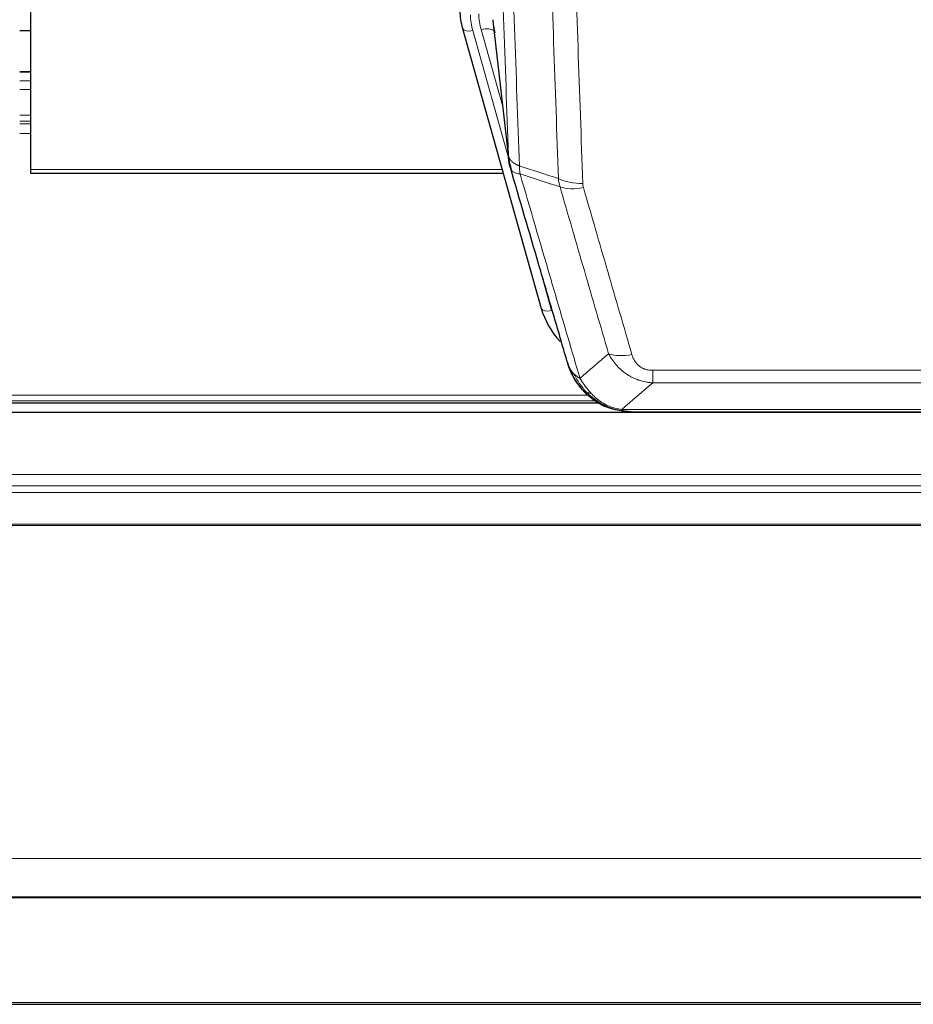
# Model space of a CAD drawing. Header units: inches. Extents: x 0 to 23760, y -13 to 16800.
# Tile 10 of 256: x 3810 to 4062, y 4753 to 5030. Entities that reach past the tile are written whole.
import ezdxf

# ---------------------------------------------------------------- set-up
doc = ezdxf.new("R2010")
doc.units = ezdxf.units.IN
doc.layers.add('1', color=7, linetype='Continuous', true_color=0xffffff)
doc.layers.add('254', color=7, linetype='Continuous', true_color=0xffffff)

msp = doc.modelspace()

# ---------------------------------------------------------------- linework, layer by layer
at = {"layer": '1', "color": 2, "linetype": 'Continuous', "lineweight": 25}
for p, q in [((3813.001, 5133.329), (3813.001, 4987.86)), ((3943.394, 5028.865), (3947.809, 4990.346)), ((3934.755, 5027.641), (3934.774, 5027.545)), ((3934.774, 5027.545), (3956.948, 4948.659)), ((3813.046, 5015.309), (3810.073, 5015.309)), ((3813.001, 4987.86), (3813.001, 4986.829)), ((3813.001, 4986.829), (3946.22, 4986.829)), ((3649.078, 4922.073), (3973, 4922.073)), ((3974.999, 4921.043), (3974.899, 4921.072)), ((3979.548, 4919.567), (4202.454, 4919.567)), ((4313.501, 4919.376), (3250.905, 4919.376)), ((2938.501, 4782.883), (4313.501, 4782.883)), ((2938.501, 4782.701), (4313.501, 4782.701)), ((2938.501, 4752.573), (4313.501, 4752.573))]:
    msp.add_line(p, q, dxfattribs=at)
at = {"layer": '1', "color": 110, "linetype": 'Continuous', "lineweight": 13}
for p, q in [((3943.304, 5030.038), (3947.68, 4991.858)), ((3937.662, 5026.971), (3947.734, 4991.137)), ((3946.035, 5005.826), (3940.009, 5027.264)), ((3810.073, 5015.253), (3813.046, 5015.253)), ((3810.073, 5012.805), (3813.046, 5012.805)), ((3810.073, 5010.327), (3813.046, 5010.327)), ((3810.073, 5003.137), (3813.046, 5003.137)), ((3810.073, 5001.485), (3813.046, 5001.485)), ((3810.073, 5000.7), (3813.046, 5000.7)), ((3810.073, 4998.002), (3813.046, 4998.002)), ((3813.001, 4987.86), (3945.933, 4987.86)), ((3955.11, 4964.897), (3959.836, 4948.085)), ((3988.33, 4931.231), (4193.672, 4931.231)), ((3988.33, 4927.698), (3988.33, 4931.231)), ((4193.672, 4927.698), (3988.33, 4927.698)), ((3650.416, 4922.634), (3972.182, 4922.634)), ((3651.828, 4924.247), (3970.175, 4924.247)), ((3974.899, 4921.072), (3974.83, 4921.229)), ((3979.598, 4920.23), (4202.404, 4920.23)), ((3245.642, 4901.919), (4313.501, 4901.919)), ((3244.653, 4898.677), (4313.501, 4898.677)), ((3244.116, 4896.833), (4313.501, 4896.833)), ((3241.28, 4887.475), (4313.501, 4887.475)), ((3241.409, 4887.92), (4313.501, 4887.92)), ((2938.501, 4793.648), (4313.501, 4793.648)), ((2938.501, 4753.118), (4313.501, 4753.118))]:
    msp.add_line(p, q, dxfattribs=at)
at = {"layer": '1', "color": 2, "linetype": 'Continuous', "lineweight": 25}
for centre, major_axis, ratio, start_param, end_param in [((3960.983, 5033.508), (-27.027, -0.37), 0.8864308, 0.02276, 0.2319114), ((3963.33, 5030.568), (20.035, -0.399), 0.8846078, 3.1939931, 3.4031446), ((3983.142, 4954.672), (-27.014, -0.465), 0.8900028, 0.2292736, 0.673414)]:
    msp.add_ellipse(centre, major_axis=major_axis, ratio=ratio, start_param=start_param, end_param=end_param, dxfattribs=at)
at = {"layer": '1', "color": 110, "linetype": 'Continuous', "lineweight": 13}
for centre, major_axis, ratio, start_param, end_param in [((3960.983, 5032.123), (-24.033, -0.038), 0.8858289, 0.0334668, 0.2426182), ((3963.33, 5032.415), (-24.033, -0.038), 0.8858289, 0.0334668, 0.2426182), ((3937.662, 5028.357), (2.888, 0.812), 0.4480327, 3.1416079, 4.5871119), ((3940.009, 5025.417), (3.851, 1.082), 0.4480327, 0.2500116, 1.4455193), ((3968.634, 4989.508), (-9.994, -0.345), 0.559112, 0.7940626, 1.551472), ((3968.822, 4988.335), (-9.604, -2.788), 0.5442898, 0.6684637, 1.414101), ((3959.836, 4949.47), (2.888, 0.812), 0.4480327, 3.1416079, 4.5871119), ((3982.483, 4941.453), (-9.598, -2.808), 0.562843, 0.6646512, 1.4076092)]:
    msp.add_ellipse(centre, major_axis=major_axis, ratio=ratio, start_param=start_param, end_param=end_param, dxfattribs=at)
for points, knots in [([(3947.68, 4991.858), (3947.236, 5004.705), (3946.33, 5030.556), (3944.923, 5069.8), (3943.953, 5096.274), (3943.398, 5111.253), (3943.336, 5112.919), (3943.213, 5116.252), (3943.027, 5121.256), (3942.59, 5132.955), (3942.211, 5143.023), (3941.893, 5151.437), (3941.83, 5153.121), (3941.702, 5156.491), (3941.51, 5161.548), (3941.06, 5173.372), (3940.67, 5183.545), (3939.884, 5203.94), (3938.82, 5231.267), (3937.179, 5272.662), (3936.055, 5300.526), (3935.485, 5314.526)], [0, 0, 0, 0, 0.125, 0.25, 0.375, 0.375, 0.390625, 0.390625, 0.40625, 0.4375, 0.5, 0.5, 0.515625, 0.515625, 0.53125, 0.5625, 0.625, 0.625, 0.75, 0.875, 1, 1, 1, 1]), ([(3938.541, 5312.746), (3939.112, 5298.693), (3940.24, 5270.722), (3941.885, 5229.17), (3942.951, 5201.739), (3943.74, 5181.266), (3944.131, 5171.055), (3944.582, 5159.187), (3944.775, 5154.11), (3944.903, 5150.727), (3944.967, 5149.037), (3945.286, 5140.591), (3945.665, 5130.484), (3946.103, 5118.741), (3946.29, 5113.718), (3946.414, 5110.372), (3946.476, 5108.7), (3947.032, 5093.664), (3948.005, 5067.089), (3949.415, 5027.695), (3950.324, 5001.746), (3950.77, 4988.849)], [0, 0, 0, 0, 0.125, 0.25, 0.375, 0.375, 0.4375, 0.46875, 0.484375, 0.484375, 0.5, 0.5, 0.5625, 0.59375, 0.609375, 0.609375, 0.625, 0.625, 0.75, 0.875, 1, 1, 1, 1]), ([(3961.767, 4985.281), (3961.328, 4997.978), (3960.437, 5023.523), (3959.515, 5049.37), (3958.812, 5068.868), (3958.576, 5075.387), (3958.099, 5088.461), (3957.859, 5095.017), (3957.133, 5114.741), (3956.641, 5127.961), (3956.017, 5144.575), (3955.891, 5147.902), (3955.64, 5154.564), (3955.261, 5164.569), (3954.878, 5174.611), (3954.106, 5194.744), (3953.062, 5221.718), (3951.453, 5262.57), (3950.351, 5290.065), (3949.792, 5303.878)], [0, 0, 0, 0, 0.125, 0.25, 0.25, 0.3125, 0.3125, 0.375, 0.375, 0.5, 0.5, 0.53125, 0.53125, 0.5625, 0.625, 0.625, 0.75, 0.875, 1, 1, 1, 1]), ([(3956.676, 5302.918), (3957.233, 5289.087), (3958.334, 5261.557), (3959.941, 5220.653), (3960.984, 5193.645), (3961.754, 5173.486), (3962.137, 5163.432), (3962.515, 5153.414), (3962.766, 5146.743), (3962.892, 5143.412), (3963.515, 5126.777), (3964.006, 5113.539), (3964.732, 5093.79), (3964.972, 5087.226), (3965.447, 5074.135), (3965.683, 5067.609), (3966.385, 5048.086), (3967.306, 5022.206), (3968.196, 4996.628), (3968.634, 4983.915)], [0, 0, 0, 0, 0.125, 0.25, 0.375, 0.375, 0.4375, 0.46875, 0.46875, 0.5, 0.5, 0.625, 0.625, 0.6875, 0.6875, 0.75, 0.75, 0.875, 1, 1, 1, 1]), ([(3947.68, 4991.858), (3947.681, 4991.85), (3947.683, 4991.834), (3947.686, 4991.81), (3947.689, 4991.787), (3947.693, 4991.763), (3947.697, 4991.739), (3947.701, 4991.716), (3947.705, 4991.692), (3947.71, 4991.669), (3947.715, 4991.645), (3947.72, 4991.621), (3947.725, 4991.598), (3947.731, 4991.574), (3947.737, 4991.551), (3947.743, 4991.527), (3947.749, 4991.504), (3947.756, 4991.48), (3947.762, 4991.457), (3947.77, 4991.434), (3947.777, 4991.41), (3947.785, 4991.387), (3947.792, 4991.364), (3947.801, 4991.34), (3947.809, 4991.317), (3947.818, 4991.294), (3947.826, 4991.27), (3947.836, 4991.247), (3947.845, 4991.224), (3947.855, 4991.201), (3947.864, 4991.178), (3947.875, 4991.155), (3947.885, 4991.132), (3947.896, 4991.109), (3947.906, 4991.086), (3947.918, 4991.063), (3947.929, 4991.04), (3947.941, 4991.017), (3947.952, 4990.994), (3947.965, 4990.971), (3947.977, 4990.949), (3947.989, 4990.926), (3948.002, 4990.903), (3948.015, 4990.881), (3948.029, 4990.858), (3948.042, 4990.836), (3948.056, 4990.813), (3948.07, 4990.791), (3948.085, 4990.768), (3948.099, 4990.746), (3948.114, 4990.723), (3948.129, 4990.701), (3948.144, 4990.679), (3948.16, 4990.657), (3948.176, 4990.635), (3948.192, 4990.612), (3948.208, 4990.59), (3948.225, 4990.568), (3948.241, 4990.546), (3948.258, 4990.525), (3948.276, 4990.503), (3948.293, 4990.481), (3948.311, 4990.459), (3948.329, 4990.437), (3948.347, 4990.416), (3948.365, 4990.394), (3948.384, 4990.373), (3948.403, 4990.351), (3948.422, 4990.33), (3948.441, 4990.308), (3948.461, 4990.287), (3948.481, 4990.266), (3948.501, 4990.245), (3948.521, 4990.224), (3948.542, 4990.203), (3948.563, 4990.182), (3948.59, 4990.154), (3948.623, 4990.121), (3948.664, 4990.083), (3948.706, 4990.044), (3948.748, 4990.006), (3948.792, 4989.968), (3948.836, 4989.93), (3948.88, 4989.893), (3948.926, 4989.856), (3948.972, 4989.819), (3949.019, 4989.783), (3949.067, 4989.746), (3949.116, 4989.711), (3949.165, 4989.675), (3949.216, 4989.64), (3949.267, 4989.605), (3949.318, 4989.57), (3949.371, 4989.536), (3949.424, 4989.502), (3949.478, 4989.469), (3949.532, 4989.436), (3949.588, 4989.403), (3949.644, 4989.37), (3949.701, 4989.338), (3949.758, 4989.306), (3949.816, 4989.275), (3949.875, 4989.244), (3949.935, 4989.213), (3949.995, 4989.183), (3950.056, 4989.153), (3950.118, 4989.123), (3950.18, 4989.094), (3950.243, 4989.065), (3950.306, 4989.037), (3950.371, 4989.009), (3950.436, 4988.981), (3950.501, 4988.954), (3950.567, 4988.927), (3950.634, 4988.901), (3950.702, 4988.875), (3950.747, 4988.858), (3950.77, 4988.849)], [0, 0, 0, 0, 0.0066687, 0.0133374, 0.0200061, 0.0266746, 0.0333432, 0.0400116, 0.0466801, 0.0533484, 0.0600168, 0.066685, 0.0733532, 0.0800214, 0.0866895, 0.0933575, 0.1000255, 0.1066935, 0.1133614, 0.1200292, 0.126697, 0.1333647, 0.1400324, 0.1467001, 0.1533676, 0.1600352, 0.1667026, 0.1733701, 0.1800374, 0.1867047, 0.193372, 0.2000392, 0.2067064, 0.2133735, 0.2200405, 0.2267075, 0.2333745, 0.2400414, 0.2467082, 0.253375, 0.2600418, 0.2667085, 0.2733751, 0.2800417, 0.2867082, 0.2933747, 0.3000412, 0.3067075, 0.3133739, 0.3200401, 0.3267064, 0.3333725, 0.3400387, 0.3467047, 0.3533708, 0.3600367, 0.3667026, 0.3733685, 0.3800343, 0.3867001, 0.3933658, 0.4000315, 0.4066971, 0.4133626, 0.4200281, 0.4266936, 0.433359, 0.4400243, 0.4466896, 0.4533549, 0.4600201, 0.4666852, 0.4733503, 0.4800154, 0.4866804, 0.4933453, 0.5000102, 0.5125098, 0.5250093, 0.5375088, 0.5500082, 0.5625077, 0.5750071, 0.5875066, 0.600006, 0.6125054, 0.6250049, 0.6375043, 0.6500037, 0.6625032, 0.6750026, 0.6875021, 0.7000016, 0.7125011, 0.7250006, 0.7375001, 0.7499997, 0.7624993, 0.7749989, 0.7874985, 0.7999982, 0.812498, 0.8249977, 0.8374975, 0.8499974, 0.8624973, 0.8749972, 0.8874972, 0.8999973, 0.9124974, 0.9249976, 0.9374978, 0.9499981, 0.9624985, 0.9749989, 0.9874994, 1, 1, 1, 1]), ([(3950.982, 4986.559), (3950.907, 4986.931), (3950.864, 4987.303), (3950.806, 4988.061), (3950.791, 4988.448), (3950.77, 4988.849)], [0, 0, 0, 0, 0.5, 0.5, 1, 1, 1, 1]), ([(3948.237, 4988.407), (3948.258, 4988.161), (3948.336, 4987.93), (3948.599, 4987.51), (3948.785, 4987.322), (3949.256, 4987), (3949.542, 4986.866), (3950.2, 4986.663), (3950.573, 4986.593), (3950.982, 4986.559)], [0, 0, 0, 0, 0.25, 0.25, 0.5, 0.5, 0.75, 0.75, 1, 1, 1, 1]), ([(3950.982, 4986.559), (3953.804, 4976.865), (3956.62, 4967.218), (3960.833, 4952.815), (3962.236, 4948.025), (3965.038, 4938.47), (3966.438, 4933.703), (3967.836, 4928.949)], [0, 0, 0, 0, 0.5, 0.5, 0.75, 0.75, 1, 1, 1, 1]), ([(3968.822, 4982.737), (3968.766, 4982.931), (3968.722, 4983.126), (3968.66, 4983.518), (3968.641, 4983.716), (3968.634, 4983.915)], [0, 0, 0, 0, 0.5, 0.5, 1, 1, 1, 1]), ([(3975.903, 4935.911), (3974.767, 4939.797), (3973.631, 4943.691), (3971.356, 4951.493), (3970.217, 4955.402), (3966.797, 4967.152), (3964.513, 4975.015), (3962.225, 4982.908)], [0, 0, 0, 0, 0.25, 0.25, 0.5, 0.5, 1, 1, 1, 1]), ([(3968.822, 4982.737), (3971.107, 4974.832), (3973.388, 4966.957), (3976.804, 4955.188), (3977.941, 4951.273), (3980.214, 4943.458), (3981.349, 4939.559), (3982.483, 4935.666)], [0, 0, 0, 0, 0.5, 0.5, 0.75, 0.75, 1, 1, 1, 1]), ([(3988.33, 4927.698), (3987.995, 4927.721), (3987.662, 4927.754), (3986.999, 4927.842), (3986.67, 4927.895), (3985.695, 4928.087), (3985.057, 4928.256), (3984.354, 4928.493), (3984.276, 4928.52), (3984.121, 4928.575), (3984.043, 4928.603), (3983.812, 4928.69), (3983.659, 4928.75), (3983.205, 4928.938), (3982.61, 4929.208), (3982.037, 4929.515), (3981.616, 4929.76), (3981.407, 4929.887), (3981.202, 4930.018), (3981.065, 4930.107), (3980.998, 4930.152), (3980.392, 4930.561), (3979.884, 4930.957), (3979.165, 4931.596), (3978.932, 4931.817), (3978.594, 4932.159), (3978.483, 4932.275), (3978.264, 4932.511), (3978.157, 4932.63), (3977.63, 4933.236), (3977.241, 4933.742), (3976.527, 4934.796), (3976.2, 4935.344), (3975.903, 4935.911)], [0, 0, 0, 0, 0.0625, 0.0625, 0.125, 0.125, 0.25, 0.25, 0.265625, 0.265625, 0.28125, 0.28125, 0.3125, 0.3125, 0.375, 0.4375, 0.4375, 0.46875, 0.484375, 0.484375, 0.5, 0.5, 0.625, 0.625, 0.6875, 0.6875, 0.71875, 0.71875, 0.75, 0.75, 0.875, 0.875, 1, 1, 1, 1]), ([(3988.33, 4931.231), (3988.147, 4931.231), (3987.965, 4931.237), (3987.601, 4931.263), (3987.421, 4931.283), (3987.066, 4931.337), (3986.89, 4931.37), (3986.544, 4931.453), (3986.373, 4931.501), (3986.162, 4931.571), (3986.12, 4931.586), (3986.036, 4931.616), (3985.912, 4931.662), (3985.79, 4931.712), (3985.551, 4931.817), (3985.243, 4931.97), (3984.956, 4932.149), (3984.783, 4932.268), (3984.749, 4932.292), (3984.681, 4932.342), (3984.647, 4932.367), (3984.547, 4932.443), (3984.482, 4932.495), (3984.293, 4932.654), (3984.173, 4932.764), (3983.947, 4932.992), (3983.84, 4933.11), (3983.637, 4933.353), (3983.541, 4933.478), (3983.428, 4933.639), (3983.406, 4933.671), (3983.362, 4933.736), (3983.34, 4933.769), (3983.277, 4933.867), (3983.236, 4933.933), (3983.117, 4934.132), (3983.044, 4934.267), (3982.907, 4934.539), (3982.843, 4934.677), (3982.666, 4935.094), (3982.567, 4935.378), (3982.483, 4935.666)], [0, 0, 0, 0, 0.0625, 0.0625, 0.125, 0.125, 0.1875, 0.1875, 0.25, 0.25, 0.265625, 0.265625, 0.28125, 0.3125, 0.3125, 0.375, 0.4375, 0.4375, 0.453125, 0.453125, 0.46875, 0.46875, 0.5, 0.5, 0.5625, 0.5625, 0.625, 0.625, 0.6875, 0.6875, 0.703125, 0.703125, 0.71875, 0.71875, 0.75, 0.75, 0.8125, 0.8125, 0.875, 0.875, 1, 1, 1, 1]), ([(3964.918, 4931.864), (3965.075, 4931.579), (3965.254, 4931.303), (3965.659, 4930.774), (3965.883, 4930.521), (3966.129, 4930.279)], [0, 0, 0, 0, 0.5, 0.5, 1, 1, 1, 1]), ([(3969.787, 4924.954), (3969.415, 4925.343), (3969.059, 4925.749), (3967.698, 4927.432), (3966.827, 4928.826), (3966.129, 4930.279)], [0, 0, 0, 0, 0.25, 0.25, 1, 1, 1, 1]), ([(3966.129, 4930.279), (3966.375, 4930.032), (3966.641, 4929.797), (3967.211, 4929.353), (3967.515, 4929.144), (3967.836, 4928.949)], [0, 0, 0, 0, 0.5, 0.5, 1, 1, 1, 1]), ([(3971.011, 4924.742), (3970.712, 4925.058), (3970.422, 4925.386), (3969.295, 4926.736), (3968.529, 4927.834), (3967.836, 4928.949)], [0, 0, 0, 0, 0.25, 0.25, 1, 1, 1, 1]), ([(3968.801, 4925.439), (3968.832, 4925.413), (3968.864, 4925.386), (3968.999, 4925.285), (3969.112, 4925.215), (3969.361, 4925.093), (3969.497, 4925.041), (3969.689, 4924.981), (3969.737, 4924.967), (3969.787, 4924.954)], [0, 0, 0, 0, 0.125, 0.125, 0.5, 0.5, 0.875, 0.875, 1, 1, 1, 1]), ([(3969.787, 4924.954), (3969.885, 4924.928), (3969.987, 4924.905), (3970.244, 4924.854), (3970.401, 4924.831), (3970.712, 4924.787), (3970.865, 4924.766), (3971.011, 4924.742)], [0, 0, 0, 0, 0.25, 0.25, 0.625, 0.625, 1, 1, 1, 1]), ([(3974.98, 4921.623), (3974.8, 4921.72), (3974.622, 4921.822), (3973.914, 4922.247), (3973.4, 4922.605), (3972.406, 4923.391), (3971.926, 4923.82), (3971.312, 4924.428), (3971.16, 4924.584), (3971.011, 4924.742)], [0, 0, 0, 0, 0.125, 0.125, 0.5, 0.5, 0.875, 0.875, 1, 1, 1, 1]), ([(3974.83, 4921.229), (3974.828, 4921.259), (3974.83, 4921.291), (3974.843, 4921.377), (3974.859, 4921.432), (3974.908, 4921.536), (3974.94, 4921.585), (3974.98, 4921.623)], [0, 0, 0, 0, 0.25, 0.25, 0.625, 0.625, 1, 1, 1, 1]), ([(3979.598, 4920.23), (3978.378, 4920.332), (3977.202, 4920.626), (3975.708, 4921.252), (3975.341, 4921.428), (3974.98, 4921.623)], [0, 0, 0, 0, 0.75, 0.75, 1, 1, 1, 1]), ([(3982.14, 4919.569), (3982.067, 4919.568), (3981.992, 4919.567), (3981.696, 4919.568), (3981.475, 4919.577), (3981.047, 4919.612), (3980.842, 4919.638), (3980.59, 4919.684), (3980.528, 4919.696), (3980.469, 4919.709)], [0, 0, 0, 0, 0.125, 0.125, 0.5, 0.5, 0.875, 0.875, 1, 1, 1, 1])]:
    msp.add_open_spline(points, degree=3, knots=knots, dxfattribs=at)
at = {"layer": '1', "color": 2, "linetype": 'Continuous', "lineweight": 25}
for points, knots in [([(3948.237, 4988.407), (3948.232, 4988.424), (3948.221, 4988.459), (3948.206, 4988.511), (3948.191, 4988.565), (3948.176, 4988.619), (3948.161, 4988.675), (3948.145, 4988.732), (3948.13, 4988.79), (3948.114, 4988.849), (3948.099, 4988.909), (3948.084, 4988.97), (3948.068, 4989.033), (3948.053, 4989.096), (3948.038, 4989.161), (3948.022, 4989.227), (3948.007, 4989.294), (3947.992, 4989.362), (3947.977, 4989.432), (3947.963, 4989.502), (3947.948, 4989.574), (3947.934, 4989.647), (3947.919, 4989.72), (3947.905, 4989.796), (3947.891, 4989.872), (3947.878, 4989.949), (3947.865, 4990.028), (3947.844, 4990.154), (3947.818, 4990.324), (3947.789, 4990.53), (3947.766, 4990.723), (3947.746, 4990.9), (3947.731, 4991.062), (3947.718, 4991.209), (3947.708, 4991.342), (3947.7, 4991.459), (3947.694, 4991.561), (3947.689, 4991.647), (3947.686, 4991.719), (3947.683, 4991.775), (3947.682, 4991.816), (3947.681, 4991.842), (3947.68, 4991.854), (3947.68, 4991.858)], [0, 0, 0, 0, 0.0155037, 0.0313049, 0.0474035, 0.0637997, 0.0804935, 0.097485, 0.1147743, 0.1323613, 0.1502462, 0.1684289, 0.1869096, 0.2056883, 0.224765, 0.2441397, 0.2638126, 0.2837835, 0.3040527, 0.32462, 0.3454856, 0.3666494, 0.3881116, 0.409872, 0.4319308, 0.454288, 0.4769435, 0.4998975, 0.5635611, 0.6228928, 0.6778927, 0.7285606, 0.7748966, 0.8169007, 0.8545729, 0.8879131, 0.9169214, 0.9415977, 0.9619421, 0.9779545, 0.989635, 0.9969835, 1, 1, 1, 1]), ([(3964.279, 4933.638), (3962.948, 4938.16), (3961.616, 4942.693), (3958.948, 4951.78), (3957.613, 4956.334), (3953.602, 4970.026), (3950.922, 4979.196), (3948.237, 4988.407)], [0, 0, 0, 0, 0.25, 0.25, 0.5, 0.5, 1, 1, 1, 1]), ([(3968.311, 4926.141), (3968.299, 4926.154), (3968.276, 4926.18), (3968.241, 4926.22), (3968.206, 4926.261), (3968.17, 4926.302), (3968.134, 4926.344), (3968.097, 4926.387), (3968.06, 4926.431), (3968.023, 4926.475), (3967.985, 4926.52), (3967.947, 4926.565), (3967.909, 4926.612), (3967.87, 4926.659), (3967.831, 4926.707), (3967.791, 4926.755), (3967.751, 4926.805), (3967.711, 4926.855), (3967.671, 4926.905), (3967.63, 4926.957), (3967.589, 4927.009), (3967.548, 4927.062), (3967.506, 4927.116), (3967.464, 4927.171), (3967.422, 4927.226), (3967.38, 4927.283), (3967.337, 4927.34), (3967.294, 4927.398), (3967.251, 4927.456), (3967.207, 4927.516), (3967.164, 4927.576), (3967.12, 4927.637), (3967.076, 4927.699), (3967.032, 4927.761), (3966.987, 4927.825), (3966.942, 4927.889), (3966.898, 4927.954), (3966.853, 4928.02), (3966.808, 4928.087), (3966.762, 4928.154), (3966.717, 4928.223), (3966.671, 4928.292), (3966.626, 4928.363), (3966.58, 4928.434), (3966.534, 4928.505), (3966.488, 4928.578), (3966.442, 4928.652), (3966.396, 4928.726), (3966.35, 4928.802), (3966.304, 4928.878), (3966.258, 4928.955), (3966.211, 4929.033), (3966.165, 4929.112), (3966.119, 4929.192), (3966.073, 4929.273), (3966.026, 4929.355), (3965.98, 4929.437), (3965.934, 4929.521), (3965.888, 4929.605), (3965.842, 4929.691), (3965.796, 4929.777), (3965.75, 4929.864), (3965.705, 4929.952), (3965.659, 4930.041), (3965.614, 4930.131), (3965.568, 4930.222), (3965.523, 4930.314), (3965.478, 4930.407), (3965.433, 4930.5), (3965.389, 4930.595), (3965.344, 4930.691), (3965.3, 4930.787), (3965.256, 4930.885), (3965.213, 4930.983), (3965.169, 4931.083), (3965.126, 4931.183), (3965.083, 4931.285), (3965.041, 4931.387), (3964.999, 4931.49), (3964.957, 4931.595), (3964.915, 4931.7), (3964.874, 4931.806), (3964.833, 4931.913), (3964.793, 4932.021), (3964.753, 4932.131), (3964.714, 4932.241), (3964.675, 4932.352), (3964.636, 4932.464), (3964.598, 4932.577), (3964.56, 4932.691), (3964.523, 4932.806), (3964.486, 4932.922), (3964.45, 4933.039), (3964.415, 4933.157), (3964.38, 4933.276), (3964.346, 4933.395), (3964.312, 4933.516), (3964.29, 4933.597), (3964.279, 4933.638)], [0, 0, 0, 0, 0.0060657, 0.012223, 0.0184718, 0.0248123, 0.0312443, 0.0377679, 0.0443831, 0.0510899, 0.0578883, 0.0647782, 0.0717598, 0.0788329, 0.0859977, 0.093254, 0.1006019, 0.1080414, 0.1155725, 0.1231952, 0.1309095, 0.1387154, 0.1466129, 0.1546019, 0.1626826, 0.1708549, 0.1791188, 0.1874742, 0.1959213, 0.20446, 0.2130903, 0.2218121, 0.2306256, 0.2395307, 0.2485274, 0.2576156, 0.2667955, 0.276067, 0.2854301, 0.2948848, 0.3044311, 0.314069, 0.3237985, 0.3336196, 0.3435324, 0.3535367, 0.3636326, 0.3738202, 0.3840993, 0.3944701, 0.4049324, 0.4154864, 0.426132, 0.4368691, 0.4476979, 0.4586183, 0.4696303, 0.480734, 0.4919292, 0.503216, 0.5145945, 0.5260645, 0.5376262, 0.5492795, 0.5610244, 0.5728609, 0.584789, 0.5968087, 0.60892, 0.621123, 0.6334175, 0.6458037, 0.6582815, 0.6708509, 0.6835119, 0.6962645, 0.7091087, 0.7220445, 0.735072, 0.748191, 0.7614017, 0.774704, 0.7880979, 0.8015834, 0.8151605, 0.8288293, 0.8425896, 0.8564416, 0.8703852, 0.8844204, 0.8985472, 0.9127656, 0.9270756, 0.9414773, 0.9559705, 0.9705554, 0.9852319, 1, 1, 1, 1]), ([(3964.279, 4933.638), (3964.336, 4933.328), (3964.418, 4933.023), (3964.632, 4932.431), (3964.763, 4932.142), (3964.918, 4931.864)], [0, 0, 0, 0, 0.5, 0.5, 1, 1, 1, 1]), ([(3968.801, 4925.439), (3968.366, 4925.908), (3967.956, 4926.399), (3966.426, 4928.435), (3965.531, 4930.124), (3964.918, 4931.864)], [0, 0, 0, 0, 0.25, 0.25, 1, 1, 1, 1]), ([(3968.371, 4926.006), (3968.392, 4925.962), (3968.416, 4925.918), (3968.494, 4925.783), (3968.557, 4925.692), (3968.683, 4925.548), (3968.739, 4925.493), (3968.801, 4925.439)], [0, 0, 0, 0, 0.2280377, 0.2280377, 0.6912151, 0.6912151, 1, 1, 1, 1]), ([(3971.312, 4923.181), (3970.666, 4923.664), (3970.05, 4924.189), (3969.242, 4924.975), (3969.018, 4925.205), (3968.801, 4925.439)], [0, 0, 0, 0, 0.7159091, 0.7159091, 1, 1, 1, 1]), ([(3974.83, 4921.229), (3974.601, 4921.34), (3974.374, 4921.458), (3973.473, 4921.951), (3972.813, 4922.372), (3971.544, 4923.31), (3970.934, 4923.826), (3970.162, 4924.569), (3969.972, 4924.76), (3969.787, 4924.954)], [0, 0, 0, 0, 0.125, 0.125, 0.5, 0.5, 0.875, 0.875, 1, 1, 1, 1]), ([(3980.469, 4919.709), (3979.059, 4919.798), (3977.622, 4920.105), (3975.752, 4920.806), (3975.288, 4921.006), (3974.83, 4921.229)], [0, 0, 0, 0, 0.75, 0.75, 1, 1, 1, 1]), ([(3976.997, 4920.314), (3976.917, 4920.338), (3976.837, 4920.362), (3976.165, 4920.574), (3975.577, 4920.793), (3974.999, 4921.043)], [0, 0, 0, 0, 0.1180686, 0.1180686, 1, 1, 1, 1]), ([(3980.469, 4919.709), (3980.351, 4919.736), (3980.241, 4919.767), (3979.992, 4919.854), (3979.867, 4919.915), (3979.681, 4920.057), (3979.62, 4920.138), (3979.598, 4920.23)], [0, 0, 0, 0, 0.25, 0.25, 0.625, 0.625, 1, 1, 1, 1])]:
    msp.add_open_spline(points, degree=3, knots=knots, dxfattribs=at)
for points, degree in [([(3947.804, 4990.427), (3948.554, 4987.596)], 1), ([(3971.388, 4923.125), (3973.034, 4921.905), (3974.901, 4921.07)], 2), ([(3982.14, 4919.569), (3981.524, 4919.566), (3980.9, 4919.596), (3980.275, 4919.66)], 3)]:
    msp.add_open_spline(points, degree=degree, dxfattribs=at)
at = {"layer": '1', "color": 110, "linetype": 'Continuous', "lineweight": 13}
for points in [[(3950.77, 4988.849), (3954.435, 4987.662), (3958.1, 4986.472), (3961.767, 4985.281)], [(3962.225, 4982.908), (3958.477, 4984.127), (3954.729, 4985.344), (3950.982, 4986.559)], [(3962.225, 4982.908), (3962.113, 4983.292), (3961.924, 4984.071), (3961.807, 4984.874), (3961.767, 4985.281)], [(3967.836, 4928.949), (3970.51, 4931.272), (3973.199, 4933.592), (3975.903, 4935.911)], [(3988.33, 4927.698), (3985.402, 4925.211), (3982.491, 4922.722), (3979.598, 4920.23)]]:
    msp.add_open_spline(points, degree=3, dxfattribs=at)
at = {"layer": '254', "color": 2, "linetype": 'Continuous', "lineweight": 25}
msp.add_line((3813.011, 5026.869), (3810.003, 5026.869), dxfattribs=at)

doc.saveas('drawing.dxf')
